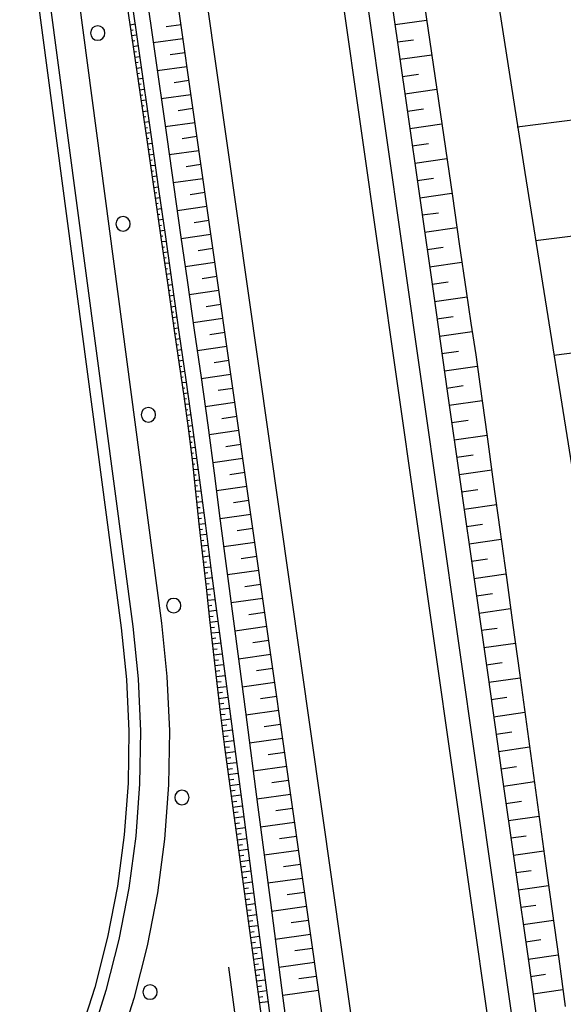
# Model space of a CAD drawing. Extents: x 446005 to 446745, y 447032 to 448234.
# Tile 41 of 127: x 446377 to 446391, y 447162 to 447187. Entities that reach past the tile are written whole.
import ezdxf

# ---------------------------------------------------------------- set-up
doc = ezdxf.new("R2010")
doc.units = 0
doc.header["$LTSCALE"] = 2
doc.header["$MEASUREMENT"] = 0
doc.linetypes.add('AUSGEZOGEN', pattern=[0])
for name, color, linetype in [('BOESCHG', 250, 'AUSGEZOGEN'), ('DB-Autohof', 15, 'CONTINUOUS'), ('DB-Böschungen', 15, 'CONTINUOUS'), ('DB-Wegböschungen', 15, 'CONTINUOUS'), ('DB-Wege', 15, 'CONTINUOUS'), ('FBRTOP', 250, 'AUSGEZOGEN')]:
    doc.layers.add(name, color=color, linetype=linetype)

msp = doc.modelspace()

# ---------------------------------------------------------------- linework, layer by layer
at = {"layer": 'BOESCHG'}
msp.add_lwpolyline([(446482.746, 447140.555, 0.000007), (446485.092, 447124.399, 0.000282)], format="xyb", dxfattribs=at)
at = {"layer": 'DB-Autohof', "linetype": 'Continuous'}
for p, q in [((446366.969, 447272.011), (446380.298, 447171.492)), ((446365.931, 447271.848), (446379.255, 447171.37)), ((446366.228, 447271.889), (446379.553, 447171.405)), ((446379.255, 447171.37), (446379.393, 447170.026)), ((446379.553, 447171.405), (446379.693, 447170.048)), ((446380.298, 447171.492), (446380.441, 447170.103)), ((446379.393, 447170.026), (446379.452, 447168.682)), ((446379.693, 447170.048), (446379.753, 447168.686)), ((446380.441, 447170.103), (446380.503, 447168.697)), ((446380.503, 447168.697), (446380.482, 447167.289)), ((446379.452, 447168.682), (446379.433, 447167.336)), ((446379.753, 447168.686), (446379.732, 447167.322)), ((446379.433, 447167.336), (446379.334, 447165.993)), ((446379.732, 447167.322), (446379.632, 447165.962)), ((446380.482, 447167.289), (446380.379, 447165.885)), ((446379.334, 447165.993), (446379.156, 447164.659)), ((446379.632, 447165.962), (446379.453, 447164.611)), ((446380.379, 447165.885), (446380.193, 447164.49)), ((446379.156, 447164.659), (446378.901, 447163.337)), ((446379.453, 447164.611), (446379.194, 447163.272)), ((446380.193, 447164.49), (446379.926, 447163.108)), ((446378.901, 447163.337), (446378.569, 447162.033)), ((446379.194, 447163.272), (446378.857, 447161.95)), ((446379.926, 447163.108), (446379.579, 447161.744)), ((446378.569, 447162.033), (446378.161, 447160.75)), ((446378.857, 447161.95), (446378.444, 447160.651)), ((446379.579, 447161.744), (446379.152, 447160.403))]:
    msp.add_line(p, q, dxfattribs=at)
for centre, start, end in [((446378.645, 447186.815), 0, 180), ((446378.645, 447186.815), 180, 0), ((446379.302, 447181.859), 0, 180), ((446379.302, 447181.859), 180, 0), ((446379.959, 447176.902), 0, 180), ((446379.959, 447176.902), 180, 0), ((446380.616, 447171.945), 0, 180), ((446380.616, 447171.945), 180, 0), ((446380.831, 447166.963), 0, 180), ((446380.831, 447166.963), 180, 0), ((446380.002, 447161.91), 0, 180), ((446380.002, 447161.91), 180, 0)]:
    msp.add_arc(centre, 0.188, start, end, dxfattribs=at)
at = {"layer": 'DB-Böschungen', "linetype": 'Continuous'}
for p, q in [((446385.853, 447207.903), (446389.73, 447183.194)), ((446389.73, 447183.194), (446393.657, 447158.492))]:
    msp.add_line(p, q, dxfattribs=at)
for points in [[(446389.53, 447184.378), (446392.258, 447184.723)], [(446395.412, 447182.098), (446390.005, 447181.415)], [(446390.481, 447178.451), (446393.11, 447178.783)]]:
    msp.add_lwpolyline(points, dxfattribs=at)
at = {"layer": 'DB-Wegböschungen', "linetype": 'Continuous'}
for p, q in [((446386.361, 447187.033), (446387.181, 447187.151)), ((446379.482, 447187.031), (446379.612, 447187.051)), ((446379.503, 447186.891), (446379.568, 447186.9)), ((446380.806, 447187.032), (446380.42, 447186.978)), ((446379.524, 447186.75), (446379.652, 447186.769)), ((446379.545, 447186.609), (446379.609, 447186.619)), ((446380.857, 447186.668), (446380.086, 447186.561)), ((446386.425, 447186.583), (446386.836, 447186.642)), ((446379.566, 447186.468), (446379.693, 447186.488)), ((446379.586, 447186.327), (446379.65, 447186.337)), ((446379.607, 447186.187), (446379.733, 447186.206)), ((446380.909, 447186.305), (446380.523, 447186.251)), ((446386.489, 447186.134), (446387.312, 447186.252)), ((446379.628, 447186.046), (446379.69, 447186.055)), ((446379.649, 447185.905), (446379.773, 447185.924)), ((446380.961, 447185.941), (446380.19, 447185.834)), ((446379.669, 447185.764), (446379.731, 447185.774)), ((446379.69, 447185.623), (446379.813, 447185.642)), ((446381.012, 447185.578), (446380.627, 447185.524)), ((446386.553, 447185.684), (446386.965, 447185.744)), ((446379.711, 447185.483), (446379.772, 447185.492)), ((446379.731, 447185.342), (446379.853, 447185.36)), ((446386.617, 447185.235), (446387.444, 447185.354)), ((446379.752, 447185.201), (446379.812, 447185.21)), ((446379.772, 447185.06), (446379.893, 447185.079)), ((446381.064, 447185.214), (446380.293, 447185.107)), ((446379.793, 447184.919), (446379.853, 447184.929)), ((446381.116, 447184.851), (446380.73, 447184.797)), ((446386.681, 447184.786), (446387.095, 447184.845)), ((446379.814, 447184.778), (446379.933, 447184.797)), ((446379.834, 447184.638), (446379.894, 447184.647)), ((446379.854, 447184.497), (446379.973, 447184.515)), ((446379.875, 447184.356), (446379.934, 447184.365)), ((446381.168, 447184.487), (446380.397, 447184.38)), ((446386.745, 447184.336), (446387.576, 447184.456)), ((446379.895, 447184.215), (446380.013, 447184.233)), ((446379.916, 447184.075), (446379.975, 447184.083)), ((446381.219, 447184.124), (446380.834, 447184.07)), ((446379.936, 447183.934), (446380.054, 447183.951)), ((446379.956, 447183.794), (446380.015, 447183.802)), ((446386.809, 447183.887), (446387.225, 447183.947)), ((446379.977, 447183.653), (446380.094, 447183.669)), ((446381.271, 447183.76), (446380.5, 447183.653)), ((446386.873, 447183.438), (446387.708, 447183.558)), ((446379.997, 447183.512), (446380.055, 447183.52)), ((446380.017, 447183.371), (446380.134, 447183.387)), ((446381.323, 447183.397), (446380.937, 447183.343)), ((446380.038, 447183.23), (446380.096, 447183.238)), ((446380.058, 447183.089), (446380.174, 447183.105)), ((446381.375, 447183.033), (446380.604, 447182.926)), ((446386.936, 447182.988), (446387.355, 447183.048)), ((446380.078, 447182.948), (446380.136, 447182.956)), ((446380.099, 447182.807), (446380.214, 447182.823)), ((446380.119, 447182.667), (446380.177, 447182.675)), ((446380.139, 447182.526), (446380.254, 447182.542)), ((446381.426, 447182.67), (446381.041, 447182.616)), ((446387, 447182.539), (446387.838, 447182.659)), ((446380.159, 447182.385), (446380.217, 447182.393)), ((446380.179, 447182.244), (446380.295, 447182.26)), ((446381.478, 447182.306), (446380.707, 447182.199)), ((446380.199, 447182.103), (446380.257, 447182.111)), ((446387.064, 447182.09), (446387.484, 447182.15)), ((446380.219, 447181.962), (446380.335, 447181.978)), ((446380.239, 447181.821), (446380.297, 447181.829)), ((446381.53, 447181.943), (446381.144, 447181.889)), ((446387.128, 447181.64), (446387.968, 447181.761)), ((446380.259, 447181.68), (446380.375, 447181.696)), ((446380.279, 447181.539), (446380.337, 447181.547)), ((446381.582, 447181.579), (446380.81, 447181.472)), ((446380.299, 447181.399), (446380.415, 447181.414)), ((446380.319, 447181.258), (446380.377, 447181.266)), ((446387.192, 447181.191), (446387.613, 447181.251)), ((446380.339, 447181.117), (446380.455, 447181.133)), ((446380.359, 447180.976), (446380.417, 447180.984)), ((446381.633, 447181.216), (446381.248, 447181.162)), ((446380.379, 447180.835), (446380.495, 447180.851)), ((446381.685, 447180.852), (446380.914, 447180.745)), ((446387.256, 447180.741), (446388.098, 447180.863)), ((446380.399, 447180.694), (446380.457, 447180.702)), ((446380.419, 447180.553), (446380.535, 447180.569)), ((446381.737, 447180.489), (446381.351, 447180.435)), ((446380.439, 447180.412), (446380.497, 447180.42)), ((446380.459, 447180.271), (446380.575, 447180.287)), ((446387.32, 447180.292), (446387.742, 447180.353)), ((446380.48, 447180.131), (446380.537, 447180.138)), ((446380.5, 447179.99), (446380.615, 447180.005)), ((446381.789, 447180.125), (446381.017, 447180.018)), ((446387.384, 447179.843), (446388.229, 447179.964)), ((446380.52, 447179.849), (446380.577, 447179.857)), ((446380.54, 447179.708), (446380.655, 447179.724)), ((446381.84, 447179.762), (446381.455, 447179.708)), ((446380.561, 447179.567), (446380.618, 447179.575)), ((446380.581, 447179.426), (446380.695, 447179.442)), ((446387.448, 447179.393), (446387.872, 447179.454)), ((446380.602, 447179.284), (446380.659, 447179.293)), ((446381.892, 447179.398), (446381.121, 447179.291)), ((446380.623, 447179.144), (446380.735, 447179.161)), ((446380.643, 447179.003), (446380.699, 447179.011)), ((446381.944, 447179.035), (446381.558, 447178.981)), ((446387.512, 447178.944), (446388.363, 447179.066)), ((446380.664, 447178.862), (446380.776, 447178.879)), ((446380.685, 447178.721), (446380.741, 447178.73)), ((446381.996, 447178.672), (446381.225, 447178.564)), ((446380.706, 447178.581), (446380.817, 447178.597)), ((446380.727, 447178.44), (446380.782, 447178.448)), ((446387.576, 447178.495), (446388.003, 447178.556)), ((446380.748, 447178.299), (446380.857, 447178.316)), ((446380.769, 447178.158), (446380.823, 447178.167)), ((446382.047, 447178.308), (446381.663, 447178.254)), ((446387.64, 447178.045), (446388.495, 447178.168)), ((446380.79, 447178.017), (446380.898, 447178.034)), ((446382.099, 447177.945), (446381.33, 447177.837)), ((446380.811, 447177.877), (446380.864, 447177.885)), ((446380.831, 447177.736), (446380.938, 447177.752)), ((446387.704, 447177.596), (446388.132, 447177.658)), ((446380.852, 447177.596), (446380.905, 447177.603)), ((446380.872, 447177.455), (446380.978, 447177.47)), ((446382.151, 447177.581), (446381.766, 447177.528)), ((446380.892, 447177.314), (446380.945, 447177.321)), ((446380.912, 447177.173), (446381.018, 447177.188)), ((446382.202, 447177.218), (446381.433, 447177.11)), ((446387.768, 447177.147), (446388.624, 447177.27)), ((446380.931, 447177.032), (446380.985, 447177.04)), ((446380.95, 447176.891), (446381.058, 447176.906)), ((446380.969, 447176.75), (446381.023, 447176.758)), ((446380.987, 447176.609), (446381.097, 447176.624)), ((446382.254, 447176.854), (446381.869, 447176.8)), ((446387.832, 447176.697), (446388.259, 447176.759)), ((446381.005, 447176.468), (446381.06, 447176.475)), ((446382.306, 447176.491), (446381.533, 447176.383)), ((446387.896, 447176.248), (446388.747, 447176.37)), ((446381.022, 447176.327), (446381.135, 447176.341)), ((446381.039, 447176.186), (446381.097, 447176.193)), ((446382.358, 447176.127), (446381.97, 447176.073)), ((446381.056, 447176.045), (446381.173, 447176.059)), ((446381.072, 447175.903), (446381.132, 447175.911)), ((446387.96, 447175.798), (446388.384, 447175.859)), ((446381.088, 447175.762), (446381.211, 447175.776)), ((446381.104, 447175.621), (446381.167, 447175.628)), ((446382.409, 447175.764), (446381.63, 447175.655)), ((446381.119, 447175.48), (446381.248, 447175.493)), ((446381.135, 447175.339), (446381.2, 447175.345)), ((446382.461, 447175.4), (446382.069, 447175.346)), ((446388.024, 447175.349), (446388.869, 447175.471)), ((446381.15, 447175.197), (446381.285, 447175.211)), ((446381.165, 447175.056), (446381.234, 447175.063)), ((446381.18, 447174.914), (446381.321, 447174.929)), ((446382.513, 447175.037), (446381.725, 447174.927)), ((446388.088, 447174.9), (446388.509, 447174.96)), ((446381.195, 447174.773), (446381.267, 447174.78)), ((446381.21, 447174.631), (446381.358, 447174.646)), ((446382.565, 447174.673), (446382.168, 447174.618)), ((446381.225, 447174.49), (446381.3, 447174.497)), ((446381.24, 447174.348), (446381.394, 447174.364)), ((446388.152, 447174.45), (446388.991, 447174.571)), ((446381.255, 447174.207), (446381.334, 447174.215)), ((446381.27, 447174.065), (446381.431, 447174.082)), ((446382.616, 447174.31), (446381.819, 447174.199)), ((446381.285, 447173.924), (446381.367, 447173.932)), ((446382.668, 447173.946), (446382.267, 447173.89)), ((446388.216, 447174.001), (446388.634, 447174.061)), ((446381.301, 447173.782), (446381.468, 447173.8)), ((446381.316, 447173.64), (446381.401, 447173.649)), ((446382.72, 447173.583), (446381.914, 447173.47)), ((446388.28, 447173.552), (446389.114, 447173.672)), ((446381.332, 447173.498), (446381.504, 447173.518)), ((446381.348, 447173.357), (446381.435, 447173.367)), ((446381.364, 447173.215), (446381.541, 447173.236)), ((446381.38, 447173.074), (446381.47, 447173.084)), ((446382.772, 447173.219), (446382.367, 447173.163)), ((446388.344, 447173.102), (446388.76, 447173.162)), ((446381.396, 447172.932), (446381.578, 447172.954)), ((446381.412, 447172.791), (446381.504, 447172.802)), ((446382.823, 447172.856), (446382.01, 447172.742)), ((446381.428, 447172.649), (446381.615, 447172.672)), ((446388.408, 447172.653), (446389.238, 447172.772)), ((446381.444, 447172.508), (446381.539, 447172.519)), ((446381.46, 447172.367), (446381.653, 447172.389)), ((446382.875, 447172.492), (446382.466, 447172.435)), ((446381.476, 447172.225), (446381.574, 447172.237)), ((446381.492, 447172.084), (446381.69, 447172.107)), ((446382.927, 447172.129), (446382.105, 447172.014)), ((446388.472, 447172.204), (446388.886, 447172.263)), ((446381.508, 447171.942), (446381.608, 447171.954)), ((446381.524, 447171.801), (446381.727, 447171.825)), ((446382.979, 447171.765), (446382.566, 447171.708)), ((446388.536, 447171.754), (446389.361, 447171.873)), ((446381.54, 447171.66), (446381.643, 447171.672)), ((446381.556, 447171.518), (446381.764, 447171.543)), ((446381.572, 447171.377), (446381.677, 447171.389)), ((446381.588, 447171.235), (446381.801, 447171.26)), ((446383.03, 447171.402), (446382.201, 447171.286)), ((446388.599, 447171.305), (446389.011, 447171.364)), ((446381.604, 447171.094), (446381.712, 447171.107)), ((446383.082, 447171.038), (446382.666, 447170.98)), ((446381.62, 447170.952), (446381.838, 447170.978)), ((446381.636, 447170.811), (446381.746, 447170.824)), ((446388.663, 447170.855), (446389.484, 447170.974)), ((446381.652, 447170.67), (446381.875, 447170.696)), ((446381.667, 447170.528), (446381.781, 447170.541)), ((446383.134, 447170.675), (446382.297, 447170.558)), ((446381.683, 447170.387), (446381.912, 447170.414)), ((446381.699, 447170.245), (446381.815, 447170.259)), ((446383.185, 447170.311), (446382.765, 447170.253)), ((446388.727, 447170.406), (446389.137, 447170.465)), ((446381.715, 447170.104), (446381.949, 447170.131)), ((446381.732, 447169.963), (446381.85, 447169.976)), ((446388.791, 447169.957), (446389.607, 447170.074)), ((446381.748, 447169.821), (446381.986, 447169.849)), ((446383.237, 447169.948), (446382.392, 447169.83)), ((446381.764, 447169.68), (446381.885, 447169.694)), ((446381.781, 447169.538), (446382.023, 447169.567)), ((446383.289, 447169.584), (446382.865, 447169.525)), ((446388.855, 447169.507), (446389.262, 447169.566)), ((446381.798, 447169.397), (446381.92, 447169.412)), ((446381.815, 447169.256), (446382.061, 447169.285)), ((446383.341, 447169.221), (446382.488, 447169.102)), ((446381.832, 447169.114), (446381.955, 447169.129)), ((446381.849, 447168.972), (446382.097, 447169.004)), ((446388.919, 447169.058), (446389.73, 447169.175)), ((446381.867, 447168.831), (446381.991, 447168.847)), ((446381.885, 447168.689), (446382.134, 447168.722)), ((446383.392, 447168.857), (446382.964, 447168.798)), ((446381.903, 447168.548), (446382.028, 447168.564)), ((446383.444, 447168.494), (446382.583, 447168.374)), ((446388.983, 447168.609), (446389.388, 447168.667)), ((446381.921, 447168.407), (446382.171, 447168.44)), ((446381.939, 447168.266), (446382.064, 447168.282)), ((446389.047, 447168.159), (446389.853, 447168.275)), ((446381.957, 447168.125), (446382.208, 447168.157)), ((446381.976, 447167.984), (446382.101, 447168)), ((446383.496, 447168.131), (446383.064, 447168.07)), ((446381.995, 447167.843), (446382.245, 447167.875)), ((446382.013, 447167.702), (446382.139, 447167.718)), ((446383.548, 447167.767), (446382.679, 447167.646)), ((446389.111, 447167.71), (446389.513, 447167.768)), ((446382.032, 447167.56), (446382.283, 447167.593)), ((446382.051, 447167.419), (446382.176, 447167.436)), ((446382.07, 447167.278), (446382.32, 447167.311)), ((446383.599, 447167.404), (446383.163, 447167.343)), ((446389.175, 447167.261), (446389.977, 447167.376)), ((446382.089, 447167.137), (446382.214, 447167.154)), ((446382.108, 447166.996), (446382.357, 447167.029)), ((446383.651, 447167.04), (446382.775, 447166.918)), ((446382.127, 447166.854), (446382.251, 447166.871)), ((446382.147, 447166.713), (446382.393, 447166.748)), ((446383.703, 447166.677), (446383.263, 447166.615)), ((446389.239, 447166.811), (446389.639, 447166.869)), ((446382.166, 447166.572), (446382.289, 447166.589)), ((446382.185, 447166.431), (446382.431, 447166.466)), ((446389.303, 447166.362), (446390.1, 447166.476)), ((446382.204, 447166.29), (446382.327, 447166.307)), ((446382.224, 447166.149), (446382.468, 447166.183)), ((446383.755, 447166.313), (446382.87, 447166.19)), ((446382.243, 447166.008), (446382.364, 447166.025)), ((446382.262, 447165.867), (446382.505, 447165.901)), ((446383.806, 447165.95), (446383.362, 447165.888)), ((446389.367, 447165.912), (446389.764, 447165.97)), ((446382.281, 447165.726), (446382.402, 447165.743)), ((446382.3, 447165.585), (446382.542, 447165.619)), ((446382.32, 447165.444), (446382.44, 447165.461)), ((446383.858, 447165.586), (446382.966, 447165.462)), ((446389.431, 447165.463), (446390.223, 447165.577)), ((446382.339, 447165.303), (446382.579, 447165.337)), ((446382.358, 447165.162), (446382.478, 447165.179)), ((446383.91, 447165.223), (446383.462, 447165.16)), ((446382.377, 447165.021), (446382.616, 447165.055)), ((446382.397, 447164.88), (446382.515, 447164.897)), ((446389.495, 447165.014), (446389.89, 447165.071)), ((446382.416, 447164.739), (446382.653, 447164.772)), ((446382.435, 447164.598), (446382.553, 447164.614)), ((446383.961, 447164.859), (446383.061, 447164.734)), ((446389.559, 447164.564), (446390.346, 447164.678)), ((446382.454, 447164.457), (446382.69, 447164.49)), ((446384.013, 447164.496), (446383.561, 447164.433)), ((446382.473, 447164.316), (446382.591, 447164.332)), ((446382.493, 447164.175), (446382.727, 447164.208)), ((446384.065, 447164.132), (446383.157, 447164.006)), ((446389.623, 447164.115), (446390.015, 447164.171)), ((446382.512, 447164.034), (446382.629, 447164.05)), ((446382.531, 447163.893), (446382.764, 447163.926)), ((446382.55, 447163.752), (446382.666, 447163.768)), ((446382.57, 447163.611), (446382.801, 447163.643)), ((446384.117, 447163.769), (446383.661, 447163.705)), ((446389.687, 447163.666), (446390.469, 447163.778)), ((446382.589, 447163.47), (446382.704, 447163.486)), ((446382.608, 447163.329), (446382.838, 447163.361)), ((446384.168, 447163.405), (446383.252, 447163.278)), ((446382.627, 447163.188), (446382.742, 447163.204)), ((446382.646, 447163.047), (446382.875, 447163.079)), ((446389.751, 447163.216), (446390.141, 447163.272)), ((446382.666, 447162.905), (446382.78, 447162.922)), ((446384.22, 447163.042), (446383.76, 447162.978)), ((446389.815, 447162.767), (446390.592, 447162.879)), ((446382.685, 447162.765), (446382.912, 447162.797)), ((446382.704, 447162.623), (446382.817, 447162.64)), ((446384.272, 447162.678), (446383.348, 447162.55)), ((446382.723, 447162.482), (446382.949, 447162.514)), ((446382.743, 447162.341), (446382.855, 447162.357)), ((446384.324, 447162.315), (446383.86, 447162.25)), ((446389.879, 447162.318), (446390.266, 447162.373)), ((446382.762, 447162.2), (446382.986, 447162.232)), ((446382.781, 447162.059), (446382.893, 447162.075)), ((446382.8, 447161.918), (446383.023, 447161.95)), ((446382.82, 447161.777), (446382.931, 447161.793)), ((446384.375, 447161.951), (446383.444, 447161.821)), ((446389.943, 447161.868), (446390.716, 447161.979)), ((446382.839, 447161.636), (446383.06, 447161.668))]:
    msp.add_line(p, q, dxfattribs=at)
for points in [[(446379.343, 447188.947), (446379.695, 447186.472), (446380.047, 447183.997), (446380.223, 447182.759), (446380.399, 447181.521), (446380.575, 447180.284), (446380.752, 447179.046), (446380.93, 447177.809), (446381.104, 447176.571), (446381.269, 447175.332), (446381.429, 447174.092), (446381.592, 447172.853), (446381.755, 447171.614), (446381.918, 447170.374), (446382.08, 447169.135), (446382.406, 447166.656), (446382.731, 447164.177), (446383.056, 447161.698), (446383.382, 447159.219)], [(446379.739, 447189.003), (446380.091, 447186.528), (446380.443, 447184.053), (446380.619, 447182.815), (446380.795, 447181.578), (446380.971, 447180.34), (446381.148, 447179.103), (446381.326, 447177.866), (446381.5, 447176.628), (446381.665, 447175.389), (446381.825, 447174.149), (446381.988, 447172.909), (446382.151, 447171.67), (446382.314, 447170.43), (446382.476, 447169.191), (446382.802, 447166.712), (446383.127, 447164.233), (446383.452, 447161.754), (446383.778, 447159.276)], [(446379.385, 447187.69), (446379.568, 447186.453), (446379.93, 447183.98), (446380.284, 447181.505), (446380.46, 447180.267), (446380.639, 447179.03), (446380.762, 447178.206), (446380.882, 447177.381), (446380.994, 447176.556), (446381.092, 447175.728), (446381.182, 447174.899), (446381.27, 447174.07), (446381.361, 447173.241), (446381.455, 447172.413), (446381.549, 447171.584), (446381.642, 447170.756), (446381.736, 447169.927), (446381.834, 447169.1), (446381.938, 447168.273), (446382.047, 447167.447), (446382.159, 447166.621), (446382.497, 447164.144), (446382.835, 447161.666), (446383.172, 447159.189)], [(446387.126, 447187.529), (446387.488, 447185.056), (446387.669, 447183.819), (446387.85, 447182.582), (446388.028, 447181.345), (446388.208, 447180.108), (446388.33, 447179.283), (446388.453, 447178.459), (446388.572, 447177.634), (446388.744, 447176.396), (446388.911, 447175.157), (446389.08, 447173.919), (446389.25, 447172.68), (446389.42, 447171.442), (446389.59, 447170.204), (446389.929, 447167.727), (446390.268, 447165.25), (446390.607, 447162.773), (446390.778, 447161.535)], [(446382.034, 447162.56), (446382.569, 447158.596), (446382.173, 447158.542), (446382.837, 447156.614), (446382.966, 447158.649), (446382.569, 447158.596)]]:
    msp.add_lwpolyline(points, dxfattribs=at)
at = {"layer": 'DB-Wege', "linetype": 'Continuous'}
for p, q in [((446389.663, 447154.961), (446367.101, 447313.545)), ((446390.282, 447155.049), (446367.72, 447313.634)), ((446386.198, 447154.468), (446365.139, 447302.49)), ((446385.456, 447154.362), (446364.396, 447302.384))]:
    msp.add_line(p, q, dxfattribs=at)
msp.add_lwpolyline([(446382.784, 447212.163), (446383.136, 447209.688), (446383.488, 447207.213), (446383.841, 447204.738), (446384.193, 447202.263), (446384.545, 447199.788), (446384.898, 447197.313), (446385.25, 447194.838), (446385.602, 447192.363), (446385.954, 447189.888), (446386.307, 447187.413), (446386.659, 447184.938), (446387.011, 447182.463), (446387.364, 447179.987), (446387.716, 447177.512), (446388.068, 447175.037), (446388.421, 447172.562), (446388.773, 447170.087), (446389.125, 447167.612), (446389.477, 447165.137), (446389.83, 447162.662), (446390.182, 447160.187)], dxfattribs=at)
at = {"layer": 'FBRTOP'}
for points in [[(446412.075, 447372.655, 0.000006), (446414.084, 447357.131, 0.00001), (446415.257, 447348.066, 0.000016), (446416.854, 447335.736, -0.000001), (446418.45, 447323.406, -0.000146), (446420.528, 447307.322, -0.000272), (446421.634, 447298.702, -0.00647), (446421.709, 447298.052, -0.000174), (446424.154, 447273.889, -0.003297), (446424.467, 447270.569, -0.001172), (446425.263, 447261.222)], [(446363.327, 447740.448, 0.000002), (446366.277, 447717.758, 0.000326)]]:
    msp.add_lwpolyline(points, format="xyb", dxfattribs=at)

doc.saveas('drawing.dxf')
